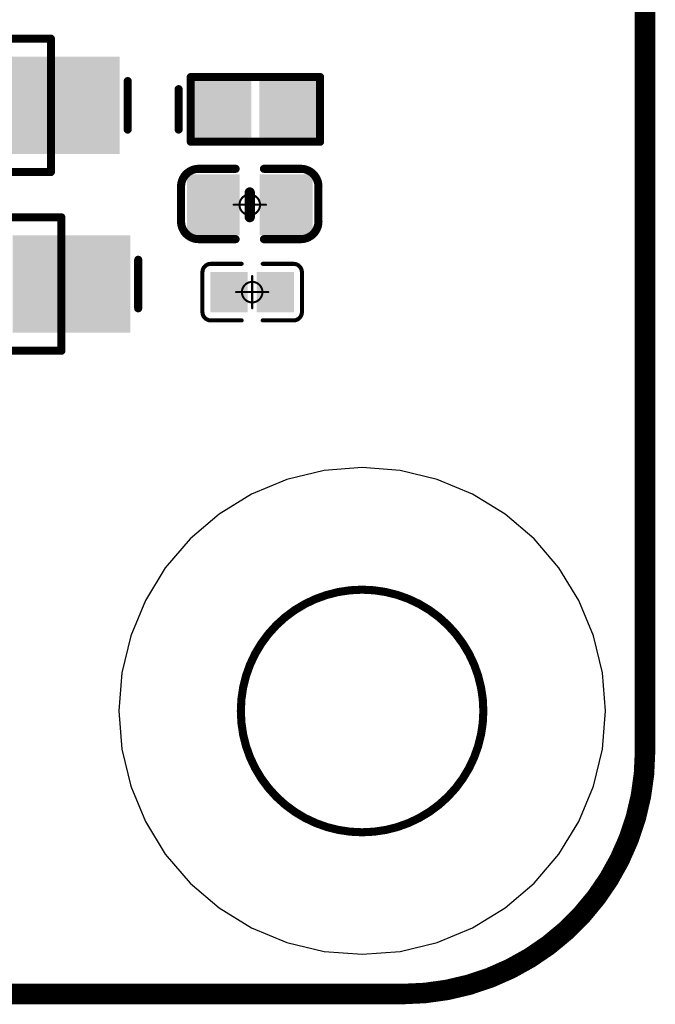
# Model space of a CAD drawing. Header units: millimetres. Extents: x 5.69 to 9.05, y 3.88 to 6.09.
# Tile 15 of 24: x 8.74 to 9.05, y 3.88 to 4.36. Entities that reach past the tile are written whole.
import ezdxf

# ---------------------------------------------------------------- set-up
doc = ezdxf.new("R2010")
doc.units = ezdxf.units.MM
doc.header["$MEASUREMENT"] = 0
for name, color, linetype in [('BottomLayer', 5, 'Continuous'), ('BottomOverlay', 54, 'Continuous'), ('BottomPaste', 16, 'Continuous'), ('BottomSolder', 6, 'Continuous'), ('KeepOutLayer', 6, 'Continuous'), ('Mechanical13', 56, 'Continuous'), ('Mechanical15', 56, 'Continuous')]:
    doc.layers.add(name, color=color, linetype=linetype)

# ---------------------------------------------------------------- blocks, each defined once
blk = doc.blocks.new('C0201_B_37')
at = {"layer": 'BottomLayer'}
for points in [[(-0.01831, -0.00787), (-0.00413, -0.00787), (-0.01831, 0.00787), (-0.00413, 0.00787)], [(0.00413, -0.00787), (0.01831, -0.00787), (0.00413, 0.00787), (0.01831, 0.00787)]]:
    blk.add_solid(points, dxfattribs=at)
at = {"layer": 'BottomOverlay', "const_width": 0.00197}
for points in [[(-0.02421, 0.0097, -0.414214), (-0.02013, 0.01378)], [(0.02013, 0.01378, -0.414214), (0.02421, 0.0097)], [(-0.02013, -0.01378, -0.414214), (-0.02421, -0.0097)], [(0.02421, -0.0097, -0.414214), (0.02013, -0.01378)]]:
    blk.add_lwpolyline(points, format="xyb", dxfattribs=at)
for points in [[(-0.02013, 0.01378), (-0.00512, 0.01378)], [(0.00512, 0.01378), (0.02013, 0.01378)], [(-0.02421, -0.0097), (-0.02421, 0.0097)], [(0.02421, -0.0097), (0.02421, 0.0097)], [(-0.02013, -0.01378), (-0.00512, -0.01378)], [(0.00512, -0.01378), (0.02013, -0.01378)]]:
    blk.add_lwpolyline(points, dxfattribs=at)
at = {"layer": 'BottomOverlay', "const_width": 0.000984}
for points in [[(-0.02062, 0.01378, 1), (-0.01964, 0.01378, 1)], [(-0.02062, 0.01378, 1), (-0.01964, 0.01378, 1)], [(-0.00561, 0.01378, 1), (-0.00463, 0.01378, 1)], [(0.00463, 0.01378, 1), (0.00561, 0.01378, 1)], [(0.01964, 0.01378, 1), (0.02062, 0.01378, 1)], [(0.01964, 0.01378, 1), (0.02062, 0.01378, 1)], [(-0.0247, 0.0097, 1), (-0.02372, 0.0097, 1)], [(-0.0247, 0.0097, 1), (-0.02372, 0.0097, 1)], [(0.02372, 0.0097, 1), (0.0247, 0.0097, 1)], [(0.02372, 0.0097, 1), (0.0247, 0.0097, 1)], [(-0.0247, -0.0097, 1), (-0.02372, -0.0097, 1)], [(-0.0247, -0.0097, 1), (-0.02372, -0.0097, 1)], [(0.02372, -0.0097, 1), (0.0247, -0.0097, 1)], [(0.02372, -0.0097, 1), (0.0247, -0.0097, 1)], [(-0.02062, -0.01378, 1), (-0.01964, -0.01378, 1)], [(-0.02062, -0.01378, 1), (-0.01964, -0.01378, 1)], [(-0.00561, -0.01378, 1), (-0.00463, -0.01378, 1)], [(0.00463, -0.01378, 1), (0.00561, -0.01378, 1)], [(0.01964, -0.01378, 1), (0.02062, -0.01378, 1)], [(0.01964, -0.01378, 1), (0.02062, -0.01378, 1)]]:
    blk.add_lwpolyline(points, format="xyb", close=True, dxfattribs=at)
at = {"layer": 'BottomPaste'}
for points in [[(-0.01831, -0.00787), (-0.00413, -0.00787), (-0.01831, 0.00787), (-0.00413, 0.00787)], [(0.00413, -0.00787), (0.01831, -0.00787), (0.00413, 0.00787), (0.01831, 0.00787)]]:
    blk.add_solid(points, dxfattribs=at)
at = {"layer": 'BottomSolder'}
for points in [[(-0.02031, -0.00987), (-0.00213, -0.00987), (-0.02031, 0.00987), (-0.00213, 0.00987)], [(0.00213, -0.00987), (0.02031, -0.00987), (0.00213, 0.00987), (0.02031, 0.00987)]]:
    blk.add_solid(points, dxfattribs=at)
at = {"layer": 'Mechanical15'}
for points, const_width in [([(0.005, 0, 1), (-0.005, 0, 1)], 0.001), ([(-0.00025, 0.00787, 1), (0.00025, 0.00787, 1)], 0.0005), ([(-0.00812, 0, 1), (-0.00762, 0, 1)], 0.0005), ([(-0.00525, 0, 1), (-0.00475, 0, 1)], 0.0005), ([(0.00475, 0, 1), (0.00525, 0, 1)], 0.0005), ([(0.00762, 0, 1), (0.00812, 0, 1)], 0.0005), ([(-0.00025, -0.00787, 1), (0.00025, -0.00787, 1)], 0.0005)]:
    blk.add_lwpolyline(points, format="xyb", close=True, dxfattribs=dict(at, const_width=const_width))
at = {"layer": 'Mechanical15', "const_width": 0.001}
for points in [[(0, -0.00787), (0, 0.00787)], [(-0.00787, 0), (0.00787, 0)]]:
    blk.add_lwpolyline(points, dxfattribs=at)
blk = doc.blocks.new('C0402_B_38')
at = {"layer": 'BottomLayer'}
for points in [[(-0.02657, -0.01082), (-0.00886, -0.01082), (-0.02657, 0.01083), (-0.00886, 0.01083)], [(0.00886, -0.01083), (0.02657, -0.01083), (0.00886, 0.01083), (0.02657, 0.01083)]]:
    blk.add_solid(points, dxfattribs=at)
at = {"layer": 'BottomOverlay', "const_width": 0.00394}
for points in [[(-0.03346, 0.00886, -0.414214), (-0.0248, 0.01752)], [(0.0248, 0.01752, -0.414214), (0.03346, 0.00886)], [(-0.0248, -0.01673, -0.414214), (-0.03346, -0.00807)], [(0.03346, -0.00807, -0.414214), (0.0248, -0.01673)]]:
    blk.add_lwpolyline(points, format="xyb", dxfattribs=at)
at = {"layer": 'BottomOverlay'}
for points, const_width in [([(-0.02578, 0.01752, 1), (-0.02382, 0.01752, 1)], 0.00197), ([(-0.02559, 0.01752, 1), (-0.02362, 0.01752, 1)], 0.00197), ([(-0.00787, 0.01752, 1), (-0.0059, 0.01752, 1)], 0.00197), ([(0.00591, 0.01752, 1), (0.00787, 0.01752, 1)], 0.00197), ([(0.02362, 0.01752, 1), (0.02559, 0.01752, 1)], 0.00197), ([(0.02382, 0.01752, 1), (0.02579, 0.01752, 1)], 0.00197), ([(-0.03445, 0.00886, 1), (-0.03248, 0.00886, 1)], 0.00197), ([(-0.03445, 0.00886, 1), (-0.03248, 0.00886, 1)], 0.00197), ([(0.03248, 0.00886, 1), (0.03445, 0.00886, 1)], 0.00197), ([(0.03248, 0.00886, 1), (0.03445, 0.00886, 1)], 0.00197), ([(-0.00125, 0.006, 1), (0.00125, 0.006, 1)], 0.0025), ([(-0.00125, -0.006, 1), (0.00125, -0.006, 1)], 0.0025), ([(-0.03445, -0.00807, 1), (-0.03248, -0.00807, 1)], 0.00197), ([(-0.03445, -0.00807, 1), (-0.03248, -0.00807, 1)], 0.00197), ([(0.03248, -0.00807, 1), (0.03445, -0.00807, 1)], 0.00197), ([(0.03248, -0.00807, 1), (0.03445, -0.00807, 1)], 0.00197), ([(-0.02578, -0.01673, 1), (-0.02382, -0.01673, 1)], 0.00197), ([(-0.02559, -0.01673, 1), (-0.02362, -0.01673, 1)], 0.00197), ([(-0.00787, -0.01673, 1), (-0.0059, -0.01673, 1)], 0.00197), ([(0.00591, -0.01673, 1), (0.00787, -0.01673, 1)], 0.00197), ([(0.02362, -0.01673, 1), (0.02559, -0.01673, 1)], 0.00197), ([(0.02382, -0.01673, 1), (0.02579, -0.01673, 1)], 0.00197)]:
    blk.add_lwpolyline(points, format="xyb", close=True, dxfattribs=dict(at, const_width=const_width))
for points, const_width in [([(-0.0246, 0.01752), (-0.00689, 0.01752)], 0.00394), ([(0.00689, 0.01752), (0.02461, 0.01752)], 0.00394), ([(-0.03346, -0.00807), (-0.03346, 0.00886)], 0.00394), ([(0.03346, -0.00807), (0.03346, 0.00886)], 0.00394), ([(0, -0.006), (0, 0.006)], 0.005), ([(-0.0246, -0.01673), (-0.00689, -0.01673)], 0.00394), ([(0.00689, -0.01673), (0.02461, -0.01673)], 0.00394)]:
    blk.add_lwpolyline(points, dxfattribs=dict(at, const_width=const_width))
at = {"layer": 'BottomPaste'}
for points in [[(-0.02657, -0.01082), (-0.00886, -0.01082), (-0.02657, 0.01083), (-0.00886, 0.01083)], [(0.00886, -0.01083), (0.02657, -0.01083), (0.00886, 0.01083), (0.02657, 0.01083)]]:
    blk.add_solid(points, dxfattribs=at)
at = {"layer": 'BottomSolder'}
for points in [[(-0.03057, -0.01482), (-0.00486, -0.01482), (-0.03057, 0.01483), (-0.00486, 0.01483)], [(0.00486, -0.01483), (0.03057, -0.01483), (0.00486, 0.01483), (0.03057, 0.01483)]]:
    blk.add_solid(points, dxfattribs=at)
at = {"layer": 'Mechanical15'}
for points, const_width in [([(0.005, 0, 1), (-0.005, 0, 1)], 0.001), ([(-0.00025, 0.00788, 1), (0.00025, 0.00788, 1)], 0.0005), ([(-0.00812, 0, 1), (-0.00762, 0, 1)], 0.0005), ([(-0.00525, 0, 1), (-0.00475, 0, 1)], 0.0005), ([(0.00475, 0, 1), (0.00525, 0, 1)], 0.0005), ([(0.00763, 0, 1), (0.00813, 0, 1)], 0.0005), ([(-0.00025, -0.00787, 1), (0.00025, -0.00787, 1)], 0.0005)]:
    blk.add_lwpolyline(points, format="xyb", close=True, dxfattribs=dict(at, const_width=const_width))
at = {"layer": 'Mechanical15', "const_width": 0.001}
for points in [[(0, -0.00787), (0, 0.00788)], [(-0.00787, 0), (0.00788, 0)]]:
    blk.add_lwpolyline(points, dxfattribs=at)
blk = doc.blocks.new('SOD_123F_B_49')
at = {"layer": 'BottomLayer'}
for points in [[(-0.03346, 0.01968), (-0.08268, 0.01968), (-0.03346, -0.01969), (-0.08268, -0.01969)], [(0.08268, 0.01968), (0.03346, 0.01968), (0.08268, -0.01969), (0.03346, -0.01969)]]:
    blk.add_solid(points, dxfattribs=at)
at = {"layer": 'BottomOverlay'}
for points, const_width in [([(0.01968, 0.02756), (-0.01969, 0.02756)], 0.00787), ([(-0.01969, 0.02756), (-0.01969, -0.02756)], 0.00787), ([(-0.00787, 0.02756), (-0.00787, -0.02756)], 0.00787), ([(0.01968, 0.02756), (0.01968, -0.02756)], 0.00787), ([(-0.09055, 0.01181), (-0.09055, -0.01181)], 0.00394), ([(0.01968, -0.02756), (-0.01969, -0.02756)], 0.00787)]:
    blk.add_lwpolyline(points, dxfattribs=dict(at, const_width=const_width))
for points, const_width in [([(-0.02165, 0.02756, 1), (-0.01772, 0.02756, 1)], 0.00394), ([(-0.02165, 0.02756, 1), (-0.01772, 0.02756, 1)], 0.00394), ([(-0.00984, 0.02756, 1), (-0.00591, 0.02756, 1)], 0.00394), ([(0.01772, 0.02756, 1), (0.02165, 0.02756, 1)], 0.00394), ([(0.01772, 0.02756, 1), (0.02165, 0.02756, 1)], 0.00394), ([(-0.09154, 0.01181, 1), (-0.08957, 0.01181, 1)], 0.00197), ([(-0.09154, -0.01181, 1), (-0.08957, -0.01181, 1)], 0.00197), ([(-0.02165, -0.02756, 1), (-0.01772, -0.02756, 1)], 0.00394), ([(-0.02165, -0.02756, 1), (-0.01772, -0.02756, 1)], 0.00394), ([(-0.00984, -0.02756, 1), (-0.00591, -0.02756, 1)], 0.00394), ([(0.01772, -0.02756, 1), (0.02165, -0.02756, 1)], 0.00394), ([(0.01772, -0.02756, 1), (0.02165, -0.02756, 1)], 0.00394)]:
    blk.add_lwpolyline(points, format="xyb", close=True, dxfattribs=dict(at, const_width=const_width))
at = {"layer": 'BottomPaste'}
for points in [[(-0.03346, 0.01968), (-0.08268, 0.01968), (-0.03346, -0.01969), (-0.08268, -0.01969)], [(0.08268, 0.01968), (0.03346, 0.01968), (0.08268, -0.01969), (0.03346, -0.01969)]]:
    blk.add_solid(points, dxfattribs=at)
at = {"layer": 'BottomSolder'}
for points in [[(-0.02946, 0.02369), (-0.08668, 0.02369), (-0.02946, -0.02369), (-0.08668, -0.02369)], [(0.08668, 0.02369), (0.02946, 0.02369), (0.08668, -0.02369), (0.02946, -0.02369)]]:
    blk.add_solid(points, dxfattribs=at)
at = {"layer": 'Mechanical13', "const_width": 0.00394}
for points in [[(-0.05315, 0.03248), (-0.05315, -0.03248)], [(0.05315, 0.03248), (-0.05315, 0.03248)], [(0.05315, 0.03248), (0.05315, -0.03248)], [(0.05315, -0.03248), (-0.05315, -0.03248)]]:
    blk.add_lwpolyline(points, dxfattribs=at)
at = {"layer": 'Mechanical13', "const_width": 0.00197}
for points in [[(-0.05413, 0.03248, 1), (-0.05217, 0.03248, 1)], [(-0.05413, 0.03248, 1), (-0.05217, 0.03248, 1)], [(0.05217, 0.03248, 1), (0.05413, 0.03248, 1)], [(0.05217, 0.03248, 1), (0.05413, 0.03248, 1)], [(-0.05413, -0.03248, 1), (-0.05217, -0.03248, 1)], [(-0.05413, -0.03248, 1), (-0.05217, -0.03248, 1)], [(0.05217, -0.03248, 1), (0.05413, -0.03248, 1)], [(0.05217, -0.03248, 1), (0.05413, -0.03248, 1)]]:
    blk.add_lwpolyline(points, format="xyb", close=True, dxfattribs=at)
blk = doc.blocks.new('SOD_123_B_50')
at = {"layer": 'BottomLayer'}
for points in [[(-0.03346, 0.01969), (-0.08268, 0.01969), (-0.03346, -0.01968), (-0.08268, -0.01968)], [(0.08268, 0.01969), (0.03346, 0.01969), (0.08268, -0.01968), (0.03346, -0.01968)]]:
    blk.add_solid(points, dxfattribs=at)
at = {"layer": 'BottomOverlay'}
for points, const_width in [([(0.01969, 0.02756), (-0.01968, 0.02756)], 0.00787), ([(-0.01968, 0.02756), (-0.01968, -0.02756)], 0.00787), ([(-0.00787, 0.02756), (-0.00787, -0.02756)], 0.00787), ([(0.01969, 0.02756), (0.01969, -0.02756)], 0.00787), ([(-0.09055, 0.01181), (-0.09055, -0.01181)], 0.00394), ([(0.01969, -0.02756), (-0.01968, -0.02756)], 0.00787)]:
    blk.add_lwpolyline(points, dxfattribs=dict(at, const_width=const_width))
for points, const_width in [([(-0.02165, 0.02756, 1), (-0.01772, 0.02756, 1)], 0.00394), ([(-0.02165, 0.02756, 1), (-0.01772, 0.02756, 1)], 0.00394), ([(-0.00984, 0.02756, 1), (-0.00591, 0.02756, 1)], 0.00394), ([(0.01772, 0.02756, 1), (0.02165, 0.02756, 1)], 0.00394), ([(0.01772, 0.02756, 1), (0.02165, 0.02756, 1)], 0.00394), ([(-0.09154, 0.01181, 1), (-0.08957, 0.01181, 1)], 0.00197), ([(-0.09154, -0.01181, 1), (-0.08957, -0.01181, 1)], 0.00197), ([(-0.02165, -0.02756, 1), (-0.01772, -0.02756, 1)], 0.00394), ([(-0.02165, -0.02756, 1), (-0.01772, -0.02756, 1)], 0.00394), ([(-0.00984, -0.02756, 1), (-0.00591, -0.02756, 1)], 0.00394), ([(0.01772, -0.02756, 1), (0.02165, -0.02756, 1)], 0.00394), ([(0.01772, -0.02756, 1), (0.02165, -0.02756, 1)], 0.00394)]:
    blk.add_lwpolyline(points, format="xyb", close=True, dxfattribs=dict(at, const_width=const_width))
at = {"layer": 'BottomPaste'}
for points in [[(-0.03346, 0.01969), (-0.08268, 0.01969), (-0.03346, -0.01968), (-0.08268, -0.01968)], [(0.08268, 0.01969), (0.03346, 0.01969), (0.08268, -0.01968), (0.03346, -0.01968)]]:
    blk.add_solid(points, dxfattribs=at)
at = {"layer": 'BottomSolder'}
for points in [[(-0.02946, 0.02369), (-0.08668, 0.02369), (-0.02946, -0.02368), (-0.08668, -0.02368)], [(0.08668, 0.02369), (0.02946, 0.02369), (0.08668, -0.02368), (0.02946, -0.02368)]]:
    blk.add_solid(points, dxfattribs=at)
at = {"layer": 'Mechanical13', "const_width": 0.00394}
for points in [[(-0.05315, 0.03248), (-0.05315, -0.03248)], [(0.05315, 0.03248), (-0.05315, 0.03248)], [(0.05315, 0.03248), (0.05315, -0.03248)], [(0.05315, -0.03248), (-0.05315, -0.03248)]]:
    blk.add_lwpolyline(points, dxfattribs=at)
at = {"layer": 'Mechanical13', "const_width": 0.00197}
for points in [[(-0.05413, 0.03248, 1), (-0.05217, 0.03248, 1)], [(-0.05413, 0.03248, 1), (-0.05217, 0.03248, 1)], [(0.05217, 0.03248, 1), (0.05413, 0.03248, 1)], [(0.05217, 0.03248, 1), (0.05413, 0.03248, 1)], [(-0.05413, -0.03248, 1), (-0.05217, -0.03248, 1)], [(-0.05413, -0.03248, 1), (-0.05217, -0.03248, 1)], [(0.05217, -0.03248, 1), (0.05413, -0.03248, 1)], [(0.05217, -0.03248, 1), (0.05413, -0.03248, 1)]]:
    blk.add_lwpolyline(points, format="xyb", close=True, dxfattribs=at)
blk = doc.blocks.new('ESD0402_B_54')
at = {"layer": 'BottomLayer'}
for points in [[(-0.02756, 0.01181), (-0.02756, -0.01181), (-0.00591, 0.01181), (-0.00591, -0.01181)], [(0.00591, 0.01181), (0.00591, -0.01181), (0.02756, 0.01181), (0.02756, -0.01181)]]:
    blk.add_solid(points, dxfattribs=at)
at = {"layer": 'BottomOverlay', "const_width": 0.00394}
for points in [[(0.0315, 0.01575), (-0.0315, 0.01575)], [(-0.0315, 0.01575), (-0.0315, -0.01575)], [(0.0315, 0.01575), (0.0315, -0.01575)], [(0.0374, 0.00984), (0.0374, -0.00984)], [(0.0315, -0.01575), (-0.0315, -0.01575)]]:
    blk.add_lwpolyline(points, dxfattribs=at)
at = {"layer": 'BottomOverlay', "const_width": 0.00197}
for points in [[(-0.03248, 0.01575, 1), (-0.03051, 0.01575, 1)], [(-0.03248, 0.01575, 1), (-0.03051, 0.01575, 1)], [(0.03051, 0.01575, 1), (0.03248, 0.01575, 1)], [(0.03051, 0.01575, 1), (0.03248, 0.01575, 1)], [(0.03642, 0.00984, 1), (0.03839, 0.00984, 1)], [(0.03642, -0.00984, 1), (0.03839, -0.00984, 1)], [(-0.03248, -0.01575, 1), (-0.03051, -0.01575, 1)], [(-0.03248, -0.01575, 1), (-0.03051, -0.01575, 1)], [(0.03051, -0.01575, 1), (0.03248, -0.01575, 1)], [(0.03051, -0.01575, 1), (0.03248, -0.01575, 1)]]:
    blk.add_lwpolyline(points, format="xyb", close=True, dxfattribs=at)
at = {"layer": 'BottomPaste'}
for points in [[(-0.02756, 0.01181), (-0.02756, -0.01181), (-0.00591, 0.01181), (-0.00591, -0.01181)], [(0.00591, 0.01181), (0.00591, -0.01181), (0.02756, 0.01181), (0.02756, -0.01181)]]:
    blk.add_solid(points, dxfattribs=at)
at = {"layer": 'BottomSolder'}
for points in [[(-0.03156, 0.01581), (-0.03156, -0.01581), (-0.00191, 0.01581), (-0.00191, -0.01581)], [(0.00191, 0.01581), (0.00191, -0.01581), (0.03156, 0.01581), (0.03156, -0.01581)]]:
    blk.add_solid(points, dxfattribs=at)

msp = doc.modelspace()

# ---------------------------------------------------------------- linework, layer by layer
at = {"layer": 'BottomLayer'}
for p, q in [((8.88866, 4.13983), (8.87058, 4.13549)), ((8.90719, 4.14129), (8.88866, 4.13983)), ((8.90719, 4.14129), (8.90719, 4.14129)), ((8.92573, 4.13983), (8.90719, 4.14129)), ((8.9438, 4.13549), (8.92573, 4.13983)), ((8.87058, 4.13549), (8.85341, 4.12837)), ((8.96098, 4.12837), (8.9438, 4.13549)), ((8.85341, 4.12837), (8.83756, 4.11866)), ((8.97683, 4.11866), (8.96098, 4.12837)), ((8.83756, 4.11866), (8.82342, 4.10659)), ((8.99097, 4.10659), (8.97683, 4.11866)), ((8.82342, 4.10659), (8.81135, 4.09245)), ((9.00304, 4.09245), (8.99097, 4.10659)), ((8.81135, 4.09245), (8.80163, 4.0766)), ((9.01276, 4.0766), (9.00304, 4.09245)), ((8.80163, 4.0766), (8.79452, 4.05942)), ((9.01987, 4.05942), (9.01276, 4.0766)), ((8.79452, 4.05942), (8.79018, 4.04135)), ((9.02421, 4.04135), (9.01987, 4.05942)), ((8.79018, 4.04135), (8.78872, 4.02281)), ((9.02567, 4.02281), (9.02421, 4.04135)), ((8.78872, 4.02281), (8.78872, 4.02281)), ((8.78872, 4.02281), (8.79018, 4.00428)), ((9.02421, 4.00428), (9.02567, 4.02281)), ((9.02567, 4.02281), (9.02567, 4.02281)), ((8.79018, 4.00428), (8.79452, 3.9862)), ((9.01987, 3.9862), (9.02421, 4.00428)), ((8.79452, 3.9862), (8.80163, 3.96903)), ((9.01276, 3.96903), (9.01987, 3.9862)), ((8.80163, 3.96903), (8.81135, 3.95317)), ((9.00304, 3.95317), (9.01276, 3.96903)), ((8.81135, 3.95317), (8.82342, 3.93904)), ((8.99097, 3.93904), (9.00304, 3.95317)), ((8.82342, 3.93904), (8.83756, 3.92696)), ((8.97683, 3.92696), (8.99097, 3.93904)), ((8.83756, 3.92696), (8.85341, 3.91725)), ((8.96098, 3.91725), (8.97683, 3.92696)), ((8.85341, 3.91725), (8.87058, 3.91013)), ((8.9438, 3.91013), (8.96098, 3.91725)), ((8.87058, 3.91013), (8.88866, 3.90579)), ((8.92573, 3.90579), (8.9438, 3.91013)), ((8.88866, 3.90579), (8.90719, 3.90434)), ((8.90719, 3.90434), (8.92573, 3.90579)), ((8.90719, 3.90434), (8.90719, 3.90434))]:
    msp.add_line(p, q, dxfattribs=at)
at = {"layer": 'KeepOutLayer', "const_width": 0.01}
for points in [[(9.045, 4.00311), (9.045, 5.97162)], [(7.05138, 3.885), (8.92689, 3.885)]]:
    msp.add_lwpolyline(points, dxfattribs=at)
at = {"layer": 'KeepOutLayer'}
for points, const_width in [([(8.96625, 4.02281, 1), (8.84814, 4.02281, 1)], 0.00394), ([(8.84715, 4.02281, 1), (8.84912, 4.02281, 1)], 0.00197), ([(8.96526, 4.02281, 1), (8.96723, 4.02281, 1)], 0.00197), ([(9.0425, 4.00311, 1), (9.0475, 4.00311, 1)], 0.005), ([(9.0425, 4.00311, 1), (9.0475, 4.00311, 1)], 0.005), ([(8.92439, 3.885, 1), (8.92939, 3.885, 1)], 0.005), ([(8.92439, 3.885, 1), (8.92939, 3.885, 1)], 0.005)]:
    msp.add_lwpolyline(points, format="xyb", close=True, dxfattribs=dict(at, const_width=const_width))
at = {"layer": 'KeepOutLayer', "const_width": 0.01}
msp.add_lwpolyline([(9.045, 4.00311, -0.414214), (8.92689, 3.885)], format="xyb", dxfattribs=at)

# ---------------------------------------------------------------- block references
at = {"rotation": 180}
for name, p in [('SOD_123_B_50', (8.70248, 4.31768)), ('ESD0402_B_54', (8.85524, 4.31571)), ('SOD_123F_B_49', (8.7076, 4.23067))]:
    msp.add_blockref(name, p, dxfattribs=at)
for name, p in [('C0402_B_38', (8.85248, 4.26925)), ('C0201_B_37', (8.85366, 4.22673))]:
    msp.add_blockref(name, p)

doc.saveas('drawing.dxf')
